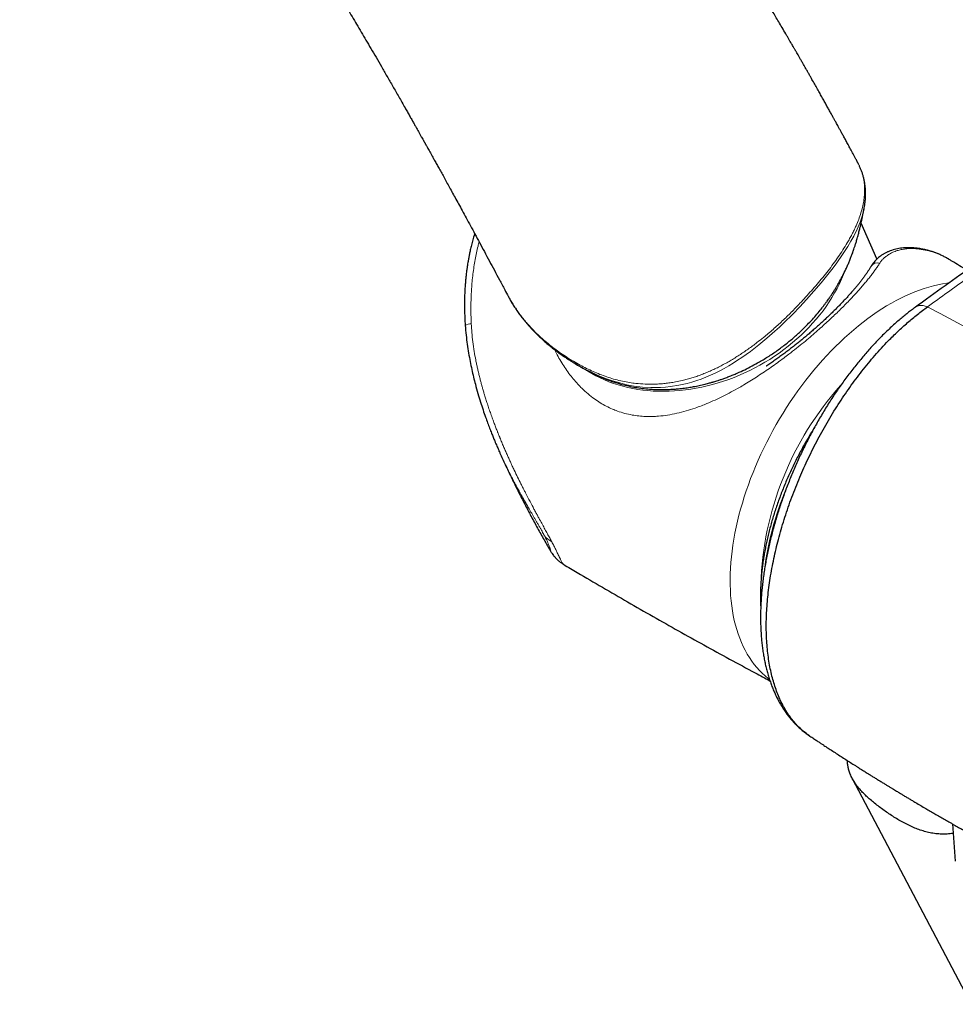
# Model space of a CAD drawing. Header units: millimetres. Extents: x 8 to 1162, y 12 to 2222.
# Tile 20 of 54: x 937 to 1004, y 599 to 669. Entities that reach past the tile are written whole.
import ezdxf

# ---------------------------------------------------------------- set-up
doc = ezdxf.new("R2010")
doc.units = ezdxf.units.MM

msp = doc.modelspace()

# ---------------------------------------------------------------- linework, layer by layer
at = {"color": 7, "linetype": 'Continuous', "lineweight": 30}
for p, q in [((996.608, 658.928), (996.606, 658.932)), ((997.066, 655.633), (997.064, 655.622)), ((997.985, 652.073), (996.857, 654.618)), ((1000.708, 648.648), (1000.712, 648.651)), ((968.767, 647.357), (968.767, 647.358)), ((976.185, 644.887), (976.153, 644.906)), ((976.919, 644.438), (976.932, 644.43)), ((971.185, 638.407), (971.173, 638.436)), ((996.225, 615.217), (1004.667, 599.186)), ((1003.333, 611.989), (1003.543, 609.342))]:
    msp.add_line(p, q, dxfattribs=at)
at = {"color": 8, "linetype": 'Continuous', "lineweight": 0, "flags": 128}
for points in [[(997.064, 655.622), (996.971, 655.235), (996.888, 654.964), (996.791, 654.688), (996.585, 654.196), (996.339, 653.696), (996.139, 653.333), (995.922, 652.966), (995.548, 652.384), (995.138, 651.797), (994.874, 651.443), (994.6, 651.089), (994.315, 650.737), (994.022, 650.385), (993.512, 649.797), (992.985, 649.209), (992.502, 648.686), (992.004, 648.167), (991.383, 647.549), (991.062, 647.245), (990.736, 646.945), (990.173, 646.451), (989.593, 645.972), (989.007, 645.52), (988.403, 645.089), (988.094, 644.882), (987.783, 644.684), (987.467, 644.493), (987.148, 644.311), (986.827, 644.139), (986.505, 643.978), (986.178, 643.826), (985.851, 643.685), (985.52, 643.556), (985.19, 643.439), (984.856, 643.334), (984.522, 643.242), (983.93, 643.109), (983.34, 643.016), (982.984, 642.978), (982.63, 642.954), (982.278, 642.944), (981.927, 642.947), (981.342, 642.982), (980.762, 643.055), (980.241, 643.151), (979.726, 643.275), (979.215, 643.426), (978.711, 643.603), (978.209, 643.806), (977.715, 644.031), (977.227, 644.279), (976.748, 644.545), (976.747, 644.545), (976.747, 644.545)], [(995.668, 651.109), (995.613, 650.97), (995.473, 650.64), (995.32, 650.311), (995.155, 649.985), (994.978, 649.662), (994.789, 649.342), (994.589, 649.026), (994.377, 648.713), (994.154, 648.405), (993.92, 648.101), (993.675, 647.803), (993.42, 647.51), (993.155, 647.222), (992.88, 646.941), (992.596, 646.667), (992.303, 646.399), (992.001, 646.138), (991.691, 645.885), (991.373, 645.639), (991.047, 645.402), (990.715, 645.173), (990.375, 644.952), (990.03, 644.741), (989.678, 644.538), (989.321, 644.345), (988.959, 644.162), (988.593, 643.989), (988.222, 643.825), (987.847, 643.672), (987.47, 643.529), (987.089, 643.397), (986.707, 643.276), (986.322, 643.166), (985.936, 643.066), (985.549, 642.978), (985.162, 642.902), (984.775, 642.836), (984.388, 642.782), (984.002, 642.74), (983.618, 642.709), (983.236, 642.69), (982.856, 642.683), (982.479, 642.687), (982.105, 642.703), (981.735, 642.73), (981.369, 642.769), (981.008, 642.82), (980.652, 642.882), (980.301, 642.956), (979.957, 643.041), (979.619, 643.137), (979.287, 643.244), (978.963, 643.362), (978.647, 643.491), (978.338, 643.631), (978.038, 643.781), (977.747, 643.942), (977.464, 644.113), (977.319, 644.207)], [(990.357, 622.233), (990.255, 622.311), (990.041, 622.487), (989.835, 622.676), (989.637, 622.875), (989.448, 623.087), (989.266, 623.309), (989.093, 623.542), (988.929, 623.786), (988.773, 624.041), (988.627, 624.305), (988.489, 624.58), (988.361, 624.865), (988.242, 625.159), (988.132, 625.463), (988.032, 625.776), (987.941, 626.097), (987.86, 626.427), (987.788, 626.765), (987.727, 627.112), (987.675, 627.465), (987.633, 627.826), (987.601, 628.194), (987.579, 628.569), (987.566, 628.95), (987.564, 629.337), (987.572, 629.73), (987.59, 630.128), (987.617, 630.531), (987.655, 630.938), (987.702, 631.35), (987.76, 631.766), (987.827, 632.185), (987.904, 632.608), (987.99, 633.033), (988.086, 633.46), (988.192, 633.89), (988.307, 634.321), (988.431, 634.754), (988.565, 635.187), (988.707, 635.621), (988.859, 636.056), (989.019, 636.49), (989.188, 636.923), (989.366, 637.355), (989.552, 637.786), (989.746, 638.215), (989.948, 638.642), (990.159, 639.067), (990.376, 639.488), (990.602, 639.906), (990.834, 640.321), (991.074, 640.732), (991.321, 641.138), (991.574, 641.54), (991.834, 641.936), (992.1, 642.328), (992.372, 642.713), (992.649, 643.092), (992.933, 643.465), (993.221, 643.831), (993.514, 644.191), (993.812, 644.542), (994.115, 644.886), (994.422, 645.222), (994.733, 645.55), (995.047, 645.869), (995.365, 646.179), (995.686, 646.481), (996.01, 646.772), (996.336, 647.054), (996.665, 647.327), (996.995, 647.589), (997.328, 647.84), (997.661, 648.081), (997.996, 648.312), (998.332, 648.531), (998.668, 648.739), (999.004, 648.936), (999.34, 649.121), (999.676, 649.294), (1000.011, 649.456), (1000.345, 649.605), (1000.678, 649.743), (1001.009, 649.868), (1001.339, 649.981), (1001.666, 650.081), (1001.991, 650.169), (1002.314, 650.244), (1002.633, 650.306), (1002.949, 650.356), (1003.104, 650.375)]]:
    msp.add_lwpolyline(points, dxfattribs=at)
at = {"color": 8, "linetype": 'Continuous', "lineweight": 0}
for centre, radius, start, end in [((1000.933, 652.418), 0.397, 58.70649, 80.96613), ((998.018, 651.263), 0.536, 72.44948, 146.74612), ((969.203, 646.648), 0.833, 90.69185, 121.55081), ((977.037, 644.98), 0.523, 207.00118, 236.325), ((1012.018, 628.227), 22.298, 138.20465, 178.06817), ((1012.497, 627.036), 22.7, 157.53651, 172.44152), ((975.881, 633.662), 1.929, 218.79284, 239.75871)]:
    msp.add_arc(centre, radius, start, end, dxfattribs=at)
at = {"color": 7, "linetype": 'Continuous', "lineweight": 30}
for points, knots in [([(996.613, 658.931), (996.573, 659.007), (996.466, 659.206), (996.297, 659.522), (996.111, 659.867), (995.939, 660.184), (995.782, 660.475), (995.637, 660.74), (995.507, 660.979), (995.391, 661.192), (995.288, 661.379), (995.199, 661.543), (995.122, 661.683), (995.057, 661.8), (995.003, 661.899), (994.954, 661.988), (994.904, 662.078), (994.829, 662.215), (994.724, 662.405), (994.584, 662.657), (994.436, 662.923), (994.28, 663.204), (994.115, 663.498), (993.941, 663.81), (993.757, 664.136), (993.567, 664.475), (993.399, 664.771), (993.255, 665.024), (993.139, 665.229), (993.02, 665.439), (992.898, 665.651), (992.778, 665.862), (992.657, 666.073), (992.541, 666.274), (992.434, 666.46), (992.343, 666.618), (992.274, 666.738), (992.223, 666.825), (992.188, 666.886), (992.153, 666.947), (992.111, 667.019), (992.057, 667.112), (991.992, 667.225), (991.916, 667.356), (991.829, 667.506), (991.73, 667.674), (991.624, 667.857), (991.464, 668.131), (991.259, 668.48), (991.016, 668.892), (990.789, 669.277), (990.578, 669.632), (990.383, 669.96), (990.206, 670.255), (990.048, 670.519), (989.905, 670.757), (989.771, 670.979), (989.646, 671.188), (989.528, 671.382), (989.419, 671.563), (989.318, 671.729), (989.221, 671.889), (989.121, 672.053), (989.012, 672.232), (988.891, 672.43), (988.759, 672.645), (988.617, 672.877), (988.46, 673.131), (988.289, 673.409), (988.102, 673.71), (987.908, 674.024), (987.707, 674.346), (987.502, 674.674), (987.27, 675.044), (987.01, 675.458), (986.767, 675.842), (986.569, 676.153), (986.425, 676.38), (986.296, 676.583), (986.185, 676.756), (986.091, 676.902), (986.014, 677.023), (985.957, 677.112), (985.915, 677.178), (985.877, 677.236), (985.83, 677.309), (985.771, 677.402), (985.698, 677.515), (985.612, 677.648), (985.513, 677.801), (985.401, 677.973), (985.282, 678.158), (985.122, 678.404), (984.93, 678.698), (984.7, 679.05), (984.474, 679.394), (984.254, 679.728), (984.052, 680.034), (983.868, 680.312), (983.702, 680.561), (983.552, 680.786), (983.414, 680.992), (983.284, 681.186), (983.155, 681.38), (983.026, 681.572), (982.899, 681.76), (982.778, 681.94), (982.653, 682.125), (982.514, 682.329), (982.352, 682.567), (982.167, 682.839), (981.96, 683.142), (981.735, 683.47), (981.495, 683.819), (981.216, 684.223), (980.9, 684.678), (980.548, 685.183), (980.262, 685.589), (980.048, 685.894), (979.91, 686.088), (979.78, 686.273), (979.66, 686.442), (979.554, 686.591), (979.461, 686.722), (979.382, 686.833), (979.317, 686.924), (979.266, 686.996), (979.218, 687.063), (979.16, 687.143), (979.092, 687.239), (979.013, 687.349), (978.927, 687.469), (978.828, 687.607), (978.679, 687.813), (978.487, 688.079), (978.259, 688.394), (978.041, 688.695), (977.832, 688.982), (977.634, 689.253), (977.435, 689.523), (977.238, 689.791), (977.044, 690.054), (976.865, 690.296), (976.699, 690.52), (976.547, 690.724), (976.408, 690.911), (976.282, 691.079), (976.181, 691.214), (976.102, 691.319), (976.043, 691.398), (975.988, 691.471), (975.931, 691.547), (975.863, 691.638), (975.779, 691.75), (975.677, 691.884), (975.564, 692.034), (975.442, 692.195), (975.315, 692.362), (975.184, 692.535), (975.008, 692.766), (974.784, 693.059), (974.511, 693.415), (974.044, 694.021), (973.613, 694.576), (973.22, 695.079), (973.057, 695.286), (972.903, 695.483), (972.773, 695.647), (972.668, 695.78), (972.585, 695.885), (972.511, 695.978), (972.446, 696.061), (972.385, 696.138), (972.322, 696.217), (972.248, 696.31), (972.159, 696.421), (972.056, 696.551), (971.94, 696.696), (971.812, 696.856), (971.512, 697.23), (971.05, 697.803), (970.584, 698.375), (970.285, 698.741), (970.151, 698.904), (970.03, 699.052), (969.922, 699.182), (969.828, 699.297), (969.747, 699.395), (969.668, 699.49), (969.582, 699.594), (969.479, 699.719), (969.358, 699.864), (969.22, 700.03), (969.021, 700.269), (968.766, 700.574), (968.462, 700.935), (968.162, 701.291), (967.864, 701.642), (967.6, 701.952), (967.373, 702.217), (967.188, 702.434), (967.018, 702.631), (966.863, 702.81), (966.717, 702.979), (966.571, 703.149), (966.393, 703.354), (966.181, 703.597), (965.936, 703.878), (965.678, 704.172), (965.414, 704.472), (965.141, 704.781), (964.859, 705.099), (964.626, 705.36), (964.446, 705.561), (964.325, 705.697), (964.208, 705.827), (964.102, 705.946), (964.012, 706.046), (963.94, 706.125), (963.887, 706.185), (963.849, 706.226), (963.819, 706.259), (963.791, 706.291), (963.755, 706.33), (963.709, 706.382), (963.649, 706.448), (963.575, 706.529), (963.487, 706.626), (963.385, 706.738), (963.273, 706.862), (963.044, 707.113), (962.709, 707.479), (962.273, 707.952), (961.943, 708.308), (961.716, 708.551), (961.594, 708.683), (961.485, 708.799), (961.39, 708.901), (961.309, 708.987), (961.241, 709.059), (961.179, 709.126), (961.112, 709.197), (961.033, 709.28), (960.939, 709.38), (960.83, 709.496), (960.706, 709.628), (960.571, 709.77), (960.395, 709.955), (960.188, 710.173), (959.955, 710.417), (959.757, 710.623), (959.594, 710.793), (959.462, 710.929), (959.339, 711.058), (959.223, 711.177), (959.116, 711.288), (959.012, 711.395), (958.905, 711.505), (958.781, 711.632), (958.637, 711.78), (958.474, 711.948), (958.302, 712.123), (958.128, 712.3), (957.957, 712.473), (957.79, 712.643), (957.606, 712.829), (957.409, 713.028), (957.2, 713.237), (957.001, 713.436), (956.787, 713.651), (956.547, 713.889), (956.276, 714.158), (955.993, 714.437), (955.723, 714.702), (955.473, 714.947), (955.249, 715.166), (955.038, 715.371), (954.835, 715.568), (954.631, 715.765), (954.419, 715.969), (954.196, 716.184), (953.963, 716.407), (953.721, 716.637), (953.475, 716.871), (953.243, 717.091), (953.035, 717.287), (952.854, 717.457), (952.677, 717.623), (952.505, 717.784), (952.332, 717.946), (952.166, 718.1), (952.003, 718.252), (951.824, 718.418), (951.624, 718.603), (951.396, 718.812), (951.161, 719.028), (950.927, 719.242), (950.669, 719.478), (950.379, 719.741), (950.05, 720.038), (949.715, 720.339), (949.373, 720.645), (949.02, 720.959), (948.732, 721.214), (948.514, 721.406), (948.372, 721.531), (948.229, 721.657), (948.087, 721.78), (947.961, 721.891), (947.853, 721.985), (947.764, 722.063), (947.682, 722.133), (947.628, 722.181), (947.6, 722.205), (947.596, 722.208)], [0, 0, 0, 0, 0.003067, 0.008141, 0.012867, 0.017169, 0.021134, 0.024763, 0.028055, 0.030937, 0.033499, 0.035742, 0.037666, 0.039271, 0.040542, 0.041735, 0.042964, 0.044228, 0.047382, 0.050803, 0.054622, 0.058373, 0.062445, 0.066782, 0.071294, 0.075979, 0.08084, 0.083637, 0.08649, 0.089397, 0.092359, 0.095367, 0.098195, 0.101172, 0.103765, 0.105972, 0.107795, 0.108797, 0.109627, 0.110356, 0.111346, 0.11265, 0.114267, 0.116079, 0.118169, 0.120537, 0.123178, 0.125864, 0.132063, 0.13787, 0.143285, 0.148308, 0.15294, 0.15718, 0.160818, 0.164166, 0.167318, 0.170276, 0.173038, 0.175606, 0.177979, 0.180159, 0.182425, 0.184998, 0.187824, 0.190909, 0.19422, 0.197757, 0.201831, 0.206169, 0.210714, 0.215351, 0.220074, 0.224885, 0.231368, 0.238003, 0.241539, 0.244909, 0.247888, 0.250364, 0.252484, 0.254246, 0.25565, 0.25635, 0.25712, 0.258184, 0.25954, 0.26119, 0.263132, 0.265368, 0.267897, 0.270688, 0.273465, 0.278693, 0.283619, 0.28894, 0.293856, 0.298366, 0.302471, 0.306171, 0.30942, 0.312453, 0.315328, 0.318043, 0.321069, 0.323869, 0.326444, 0.329074, 0.332122, 0.335583, 0.339736, 0.344269, 0.349181, 0.35447, 0.359978, 0.367381, 0.374997, 0.382829, 0.38582, 0.388838, 0.391679, 0.394235, 0.396508, 0.398495, 0.400199, 0.401617, 0.402631, 0.403492, 0.404686, 0.406306, 0.407877, 0.409712, 0.41181, 0.414172, 0.419183, 0.424029, 0.428653, 0.433054, 0.437232, 0.441187, 0.445563, 0.449629, 0.453386, 0.456839, 0.460014, 0.462913, 0.465535, 0.46788, 0.469212, 0.470436, 0.47155, 0.472659, 0.473983, 0.475791, 0.477896, 0.480289, 0.482821, 0.485442, 0.488152, 0.49095, 0.496309, 0.501966, 0.507746, 0.524975, 0.528339, 0.531697, 0.534877, 0.537718, 0.539571, 0.541244, 0.542738, 0.544052, 0.545194, 0.546419, 0.547853, 0.549673, 0.551747, 0.554074, 0.556655, 0.559472, 0.572091, 0.584356, 0.587251, 0.589912, 0.592307, 0.594436, 0.596297, 0.597892, 0.599253, 0.600945, 0.602978, 0.605351, 0.608065, 0.611119, 0.617103, 0.623048, 0.628915, 0.634704, 0.640413, 0.644312, 0.647902, 0.651185, 0.65416, 0.656851, 0.65963, 0.66263, 0.667105, 0.671829, 0.676753, 0.681877, 0.686981, 0.692345, 0.697967, 0.700247, 0.702567, 0.704867, 0.706885, 0.70859, 0.70998, 0.710923, 0.711635, 0.712116, 0.712586, 0.713257, 0.714132, 0.715208, 0.716626, 0.71829, 0.720198, 0.722351, 0.724629, 0.733061, 0.741182, 0.74899, 0.751514, 0.753797, 0.755817, 0.757574, 0.759067, 0.760298, 0.761346, 0.762526, 0.763984, 0.765719, 0.767732, 0.770023, 0.772582, 0.775172, 0.779714, 0.78399, 0.788001, 0.790538, 0.792949, 0.795209, 0.797316, 0.799271, 0.801077, 0.802975, 0.805099, 0.807805, 0.810807, 0.813999, 0.817139, 0.820218, 0.823236, 0.826193, 0.830137, 0.833885, 0.837432, 0.840842, 0.845406, 0.85027, 0.855328, 0.860506, 0.86465, 0.868638, 0.872368, 0.875842, 0.879383, 0.883117, 0.887044, 0.891129, 0.895352, 0.899711, 0.904031, 0.907486, 0.910563, 0.913453, 0.916694, 0.919508, 0.922441, 0.925264, 0.927971, 0.931691, 0.935578, 0.939701, 0.943808, 0.947603, 0.952964, 0.958644, 0.964366, 0.970064, 0.976023, 0.982243, 0.984616, 0.987003, 0.989405, 0.99182, 0.994114, 0.995752, 0.997247, 0.998599, 0.999828, 1, 1, 1, 1]), ([(937.15, 702.62), (937.156, 702.613), (937.209, 702.552), (937.303, 702.446), (937.424, 702.307), (937.527, 702.188), (937.609, 702.094), (937.671, 702.022), (937.725, 701.96), (937.784, 701.892), (937.856, 701.808), (937.939, 701.713), (938.031, 701.606), (938.131, 701.489), (938.238, 701.365), (938.348, 701.237), (938.457, 701.11), (938.563, 700.985), (938.728, 700.792), (938.945, 700.535), (939.189, 700.246), (939.399, 699.997), (939.576, 699.785), (939.748, 699.579), (939.913, 699.381), (940.063, 699.199), (940.199, 699.035), (940.323, 698.885), (940.444, 698.738), (940.569, 698.586), (940.698, 698.429), (940.831, 698.266), (940.971, 698.094), (941.122, 697.907), (941.276, 697.718), (941.431, 697.526), (941.586, 697.334), (941.75, 697.13), (941.924, 696.913), (942.088, 696.707), (942.234, 696.524), (942.351, 696.377), (942.45, 696.252), (942.53, 696.15), (942.591, 696.073), (942.638, 696.014), (942.68, 695.961), (942.726, 695.902), (942.781, 695.832), (942.846, 695.75), (942.919, 695.657), (943.004, 695.548), (943.102, 695.423), (943.213, 695.282), (943.33, 695.131), (943.45, 694.977), (943.704, 694.65), (944.085, 694.157), (944.494, 693.623), (944.794, 693.228), (944.989, 692.971), (945.172, 692.729), (945.342, 692.502), (945.5, 692.293), (945.637, 692.109), (945.758, 691.947), (945.865, 691.804), (945.972, 691.66), (946.085, 691.508), (946.211, 691.338), (946.346, 691.156), (946.487, 690.965), (946.633, 690.766), (946.786, 690.557), (946.94, 690.347), (947.089, 690.143), (947.233, 689.946), (947.386, 689.735), (947.549, 689.51), (947.719, 689.275), (947.879, 689.054), (948.084, 688.768), (948.342, 688.407), (948.585, 688.066), (948.761, 687.818), (948.866, 687.669), (948.969, 687.525), (949.062, 687.393), (949.141, 687.281), (949.204, 687.192), (949.251, 687.125), (949.284, 687.077), (949.312, 687.038), (949.352, 686.98), (949.414, 686.892), (949.499, 686.771), (949.598, 686.629), (949.711, 686.469), (949.838, 686.285), (949.982, 686.079), (950.139, 685.852), (950.311, 685.605), (950.493, 685.341), (950.685, 685.062), (950.919, 684.72), (951.199, 684.311), (951.527, 683.829), (951.869, 683.323), (952.225, 682.793), (952.596, 682.238), (952.891, 681.794), (953.103, 681.474), (953.224, 681.291), (953.335, 681.123), (953.434, 680.973), (953.521, 680.841), (953.596, 680.726), (953.66, 680.628), (953.723, 680.533), (953.79, 680.43), (953.87, 680.308), (953.959, 680.173), (954.074, 679.996), (954.216, 679.778), (954.383, 679.52), (954.558, 679.25), (954.739, 678.97), (954.927, 678.679), (955.12, 678.378), (955.32, 678.067), (955.566, 677.681), (955.861, 677.218), (956.203, 676.678), (956.552, 676.125), (956.945, 675.497), (957.386, 674.79), (957.874, 674.002), (958.251, 673.389), (958.514, 672.959), (958.656, 672.726), (958.79, 672.507), (958.913, 672.305), (959.025, 672.122), (959.125, 671.957), (959.214, 671.81), (959.29, 671.683), (959.355, 671.577), (959.407, 671.49), (959.451, 671.419), (959.485, 671.361), (959.518, 671.307), (959.555, 671.246), (959.602, 671.168), (959.661, 671.07), (959.732, 670.952), (959.815, 670.814), (959.909, 670.658), (960.008, 670.493), (960.11, 670.323), (960.212, 670.153), (960.314, 669.982), (960.489, 669.688), (960.738, 669.269), (961.062, 668.724), (961.389, 668.171), (961.724, 667.6), (962.074, 667.003), (962.44, 666.375), (962.822, 665.717), (963.219, 665.03), (963.631, 664.314), (964.058, 663.568), (964.402, 662.963), (964.658, 662.513), (964.815, 662.235), (964.963, 661.974), (965.1, 661.731), (965.227, 661.506), (965.349, 661.289), (965.465, 661.082), (965.574, 660.888), (965.669, 660.719), (965.742, 660.589), (965.796, 660.492), (965.834, 660.424), (965.867, 660.367), (965.893, 660.32), (965.914, 660.282), (965.936, 660.243), (965.965, 660.191), (966.006, 660.117), (966.061, 660.019), (966.127, 659.9), (966.206, 659.759), (966.296, 659.597), (966.404, 659.404), (966.529, 659.179), (966.673, 658.92), (966.832, 658.633), (967.006, 658.32), (967.194, 657.978), (967.393, 657.617), (967.602, 657.238), (967.82, 656.84), (968.052, 656.418), (968.296, 655.972), (968.559, 655.49), (968.84, 654.973), (969.141, 654.418), (969.457, 653.835), (969.786, 653.224), (970.13, 652.586), (970.481, 651.932), (970.837, 651.265), (971.2, 650.585), (971.528, 649.969), (971.734, 649.579), (971.816, 649.424)], [0, 0, 0, 0, 0.000518, 0.004027, 0.007116, 0.009755, 0.011944, 0.013348, 0.01456, 0.016047, 0.017884, 0.020068, 0.022356, 0.024932, 0.027754, 0.030574, 0.033352, 0.03609, 0.038786, 0.045989, 0.05288, 0.057619, 0.06221, 0.066652, 0.070941, 0.074966, 0.078348, 0.081479, 0.08459, 0.087831, 0.091201, 0.094636, 0.098217, 0.102155, 0.106504, 0.110281, 0.114321, 0.118625, 0.123193, 0.128018, 0.131588, 0.134677, 0.137285, 0.139412, 0.141057, 0.142135, 0.143124, 0.144349, 0.14581, 0.147508, 0.149442, 0.151613, 0.154274, 0.157221, 0.16041, 0.163608, 0.166781, 0.180654, 0.194044, 0.199572, 0.204836, 0.209761, 0.214347, 0.218594, 0.222516, 0.225481, 0.228377, 0.231202, 0.23417, 0.237582, 0.241441, 0.245104, 0.249095, 0.253377, 0.257598, 0.261669, 0.26559, 0.269359, 0.274297, 0.278951, 0.28332, 0.287469, 0.295863, 0.304703, 0.307574, 0.310489, 0.31343, 0.316059, 0.318247, 0.319993, 0.321296, 0.322157, 0.322805, 0.323586, 0.325517, 0.327974, 0.330664, 0.33379, 0.33735, 0.341345, 0.345775, 0.35055, 0.355714, 0.361097, 0.366669, 0.375475, 0.384718, 0.394397, 0.404513, 0.415066, 0.426056, 0.429769, 0.433269, 0.436436, 0.43927, 0.441771, 0.443938, 0.445773, 0.447275, 0.449308, 0.451589, 0.454143, 0.456969, 0.46153, 0.466403, 0.471459, 0.476699, 0.482123, 0.48773, 0.493521, 0.499496, 0.509251, 0.519275, 0.529476, 0.539855, 0.553968, 0.568396, 0.583138, 0.587541, 0.591858, 0.595849, 0.599509, 0.602838, 0.605834, 0.608499, 0.610833, 0.612693, 0.61427, 0.615565, 0.616576, 0.617393, 0.61847, 0.619891, 0.621656, 0.623765, 0.626271, 0.629135, 0.632182, 0.635237, 0.638302, 0.641376, 0.644459, 0.65415, 0.66393, 0.673798, 0.68382, 0.694503, 0.70568, 0.71735, 0.729514, 0.74217, 0.75532, 0.768961, 0.774119, 0.779024, 0.783606, 0.787864, 0.7918, 0.795412, 0.799255, 0.802649, 0.805594, 0.808091, 0.809472, 0.810664, 0.811667, 0.812481, 0.813106, 0.813678, 0.814513, 0.815837, 0.817537, 0.819613, 0.822065, 0.824894, 0.828099, 0.832134, 0.836641, 0.84162, 0.847069, 0.85299, 0.859381, 0.865838, 0.872713, 0.880006, 0.887716, 0.895843, 0.904919, 0.914463, 0.924475, 0.934954, 0.945901, 0.957313, 0.968501, 0.980101, 0.992115, 1, 1, 1, 1]), ([(1023.93, 664.583), (1023.571, 664.35), (1022.482, 663.642), (1020.674, 662.451), (1018.505, 661.012), (1016.346, 659.564), (1014.196, 658.11), (1012.056, 656.648), (1009.926, 655.179), (1007.806, 653.702), (1005.697, 652.219), (1003.596, 650.728), (1001.935, 649.539), (1000.976, 648.845), (1000.711, 648.653)], [0, 0, 0, 0, 0.04527, 0.137358, 0.229421, 0.321458, 0.413467, 0.505446, 0.597393, 0.689307, 0.781184, 0.872994, 0.964945, 1, 1, 1, 1]), ([(996.707, 658.744), (996.688, 658.785), (996.657, 658.85), (996.623, 658.912), (996.61, 658.935)], [0, 0, 0, 0, 0.630989, 1, 1, 1, 1]), ([(997.065, 655.633), (997.076, 655.686), (997.103, 655.819), (997.135, 656.037), (997.161, 656.285), (997.175, 656.537), (997.177, 656.786), (997.166, 657.034), (997.143, 657.279), (997.107, 657.52), (997.059, 657.757), (997, 657.989), (996.929, 658.214), (996.847, 658.432), (996.78, 658.595), (996.735, 658.686), (996.726, 658.706)], [0, 0, 0, 0, 0.04937, 0.123542, 0.202108, 0.280807, 0.359512, 0.438093, 0.516462, 0.594549, 0.672302, 0.749684, 0.826454, 0.899674, 0.978625, 1, 1, 1, 1]), ([(976.931, 644.431), (977.008, 644.387), (977.149, 644.306), (977.344, 644.2), (977.511, 644.111), (977.664, 644.033), (977.812, 643.959), (977.985, 643.875), (978.177, 643.786), (978.383, 643.696), (978.608, 643.601), (978.871, 643.499), (979.185, 643.386), (979.524, 643.277), (979.915, 643.165), (980.354, 643.058), (980.842, 642.962), (981.339, 642.889), (981.74, 642.848), (982.039, 642.828), (982.234, 642.818), (982.424, 642.811), (982.598, 642.808), (982.745, 642.808), (982.86, 642.808), (982.949, 642.81), (983.048, 642.812), (983.184, 642.816), (983.38, 642.825), (983.623, 642.841), (983.913, 642.866), (984.248, 642.903), (984.606, 642.953), (984.983, 643.017), (985.377, 643.096), (985.705, 643.173), (985.95, 643.235), (986.093, 643.274), (986.208, 643.306), (986.295, 643.331), (986.358, 643.35), (986.438, 643.373), (986.556, 643.409), (986.731, 643.465), (986.946, 643.536), (987.199, 643.625), (987.479, 643.73), (987.773, 643.847), (988.15, 644.006), (988.604, 644.214), (989.129, 644.48), (989.707, 644.799), (990.328, 645.18), (990.984, 645.628), (991.611, 646.104), (992.205, 646.604), (992.711, 647.074), (993.135, 647.503), (993.481, 647.877), (993.8, 648.247), (994.041, 648.544), (994.216, 648.771), (994.333, 648.926), (994.442, 649.074), (994.537, 649.209), (994.618, 649.324), (994.686, 649.423), (994.753, 649.524), (994.831, 649.642), (994.928, 649.793), (995.039, 649.972), (995.158, 650.169), (995.318, 650.447), (995.506, 650.793), (995.692, 651.166), (995.839, 651.481), (995.952, 651.738), (996.043, 651.955), (996.112, 652.128), (996.162, 652.255), (996.21, 652.382), (996.271, 652.549), (996.338, 652.741), (996.413, 652.965), (996.486, 653.195), (996.552, 653.417), (996.615, 653.636), (996.676, 653.865), (996.732, 654.084), (996.776, 654.265), (996.805, 654.388), (996.832, 654.504), (996.858, 654.624), (996.886, 654.751), (996.913, 654.879), (996.94, 655.006), (996.965, 655.126), (996.988, 655.241), (997.011, 655.354), (997.035, 655.474), (997.053, 655.565), (997.064, 655.617), (997.065, 655.622)], [0, 0, 0, 0, 0.0099697, 0.0184256, 0.0254489, 0.0320249, 0.0385484, 0.0450215, 0.0547568, 0.0636701, 0.0720833, 0.084421, 0.0981588, 0.1130437, 0.1282273, 0.1478693, 0.1678592, 0.1878251, 0.2073603, 0.2149192, 0.2224136, 0.229843, 0.2365902, 0.2421344, 0.2464803, 0.2496313, 0.2521079, 0.2576276, 0.264914, 0.273961, 0.2847607, 0.2971268, 0.3109076, 0.3242006, 0.3385818, 0.35405, 0.3602654, 0.3655758, 0.3698368, 0.3730496, 0.3752157, 0.3768389, 0.3818928, 0.3884441, 0.396491, 0.4060308, 0.4169962, 0.4283342, 0.4396741, 0.460469, 0.4812742, 0.5020897, 0.5304868, 0.5588137, 0.5869402, 0.6148723, 0.6426221, 0.6619424, 0.680715, 0.6986356, 0.715709, 0.7231008, 0.7303235, 0.7372948, 0.7434394, 0.7486461, 0.7529145, 0.7568153, 0.7619884, 0.7685492, 0.7764999, 0.7851599, 0.7940061, 0.8118956, 0.8291976, 0.839899, 0.8499031, 0.8598297, 0.8654306, 0.8701759, 0.8745415, 0.8800821, 0.8893058, 0.8964087, 0.9052816, 0.914877, 0.9210702, 0.9294148, 0.9400874, 0.945255, 0.9494352, 0.9537147, 0.9582087, 0.9630496, 0.9682737, 0.9731108, 0.9781621, 0.9829712, 0.9875146, 0.9926824, 0.9992776, 1, 1, 1, 1]), ([(969.436, 653.874), (969.42, 653.825), (969.363, 653.645), (969.28, 653.343), (969.187, 652.98), (969.111, 652.651), (969.049, 652.357), (968.998, 652.089), (968.956, 651.85), (968.928, 651.675), (968.911, 651.558), (968.898, 651.472), (968.882, 651.361), (968.862, 651.216), (968.839, 651.028), (968.813, 650.793), (968.785, 650.51), (968.759, 650.184), (968.736, 649.814), (968.719, 649.403), (968.711, 648.951), (968.715, 648.459), (968.731, 647.923), (968.755, 647.551), (968.767, 647.358)], [0, 0, 0, 0, 0.023402, 0.08721, 0.144273, 0.195789, 0.241699, 0.281948, 0.320785, 0.35228, 0.362827, 0.374837, 0.391961, 0.414218, 0.4416, 0.47835, 0.521525, 0.571137, 0.627209, 0.68978, 0.757617, 0.831856, 0.912605, 1, 1, 1, 1]), ([(1000.995, 652.81), (1000.988, 652.811), (1000.895, 652.828), (1000.719, 652.848), (1000.47, 652.868), (1000.226, 652.874), (999.989, 652.867), (999.76, 652.848), (999.539, 652.816), (999.327, 652.772), (999.123, 652.717), (998.928, 652.651), (998.741, 652.575), (998.563, 652.488), (998.396, 652.392), (998.239, 652.286), (998.092, 652.173), (997.958, 652.051), (997.834, 651.922), (997.723, 651.787), (997.635, 651.665), (997.588, 651.585), (997.571, 651.556)], [0, 0, 0, 0, 0.0057011, 0.0690096, 0.1313036, 0.1924408, 0.2523119, 0.3108382, 0.3680592, 0.4234749, 0.4780771, 0.5319973, 0.5850827, 0.6372096, 0.6882893, 0.7382716, 0.7871459, 0.8349394, 0.8817168, 0.9275745, 0.9731882, 1, 1, 1, 1]), ([(1003.099, 652.048), (1003.083, 652.058), (1002.993, 652.115), (1002.822, 652.208), (1002.586, 652.327), (1002.342, 652.435), (1002.093, 652.531), (1001.838, 652.617), (1001.577, 652.691), (1001.31, 652.753), (1001.116, 652.792), (1001.009, 652.807), (1000.995, 652.809)], [0, 0, 0, 0, 0.025475, 0.143583, 0.262315, 0.381321, 0.500628, 0.620258, 0.740228, 0.860545, 0.98121, 1, 1, 1, 1]), ([(1004.366, 651.272), (1004.013, 651.49), (1003.593, 651.75), (1003.17, 652.005), (1003.103, 652.046)], [0, 0, 0, 0, 0.839735, 1, 1, 1, 1]), ([(997.569, 651.557), (997.565, 651.551), (997.531, 651.491), (997.457, 651.373), (997.347, 651.204), (997.227, 651.03), (997.1, 650.851), (996.965, 650.669), (996.823, 650.484), (996.673, 650.295), (996.515, 650.103), (996.351, 649.908), (996.178, 649.709), (995.999, 649.506), (995.812, 649.302), (995.62, 649.096), (995.422, 648.888), (995.219, 648.68), (995.012, 648.471), (994.799, 648.262), (994.581, 648.052), (994.357, 647.84), (994.127, 647.626), (993.891, 647.411), (993.651, 647.197), (993.408, 646.984), (993.161, 646.771), (992.909, 646.559), (992.653, 646.346), (992.392, 646.135), (992.127, 645.923), (991.857, 645.713), (991.583, 645.504), (991.305, 645.296), (991.023, 645.09), (990.736, 644.885), (990.447, 644.683), (990.24, 644.541), (990.128, 644.467), (990.114, 644.458)], [0, 0, 0, 0, 0.0040421, 0.0360391, 0.067792, 0.0992493, 0.1303683, 0.1611148, 0.1914695, 0.2215231, 0.2511618, 0.2807373, 0.3101809, 0.3394335, 0.3684443, 0.3971708, 0.4255784, 0.4536403, 0.4813376, 0.5086697, 0.5358848, 0.563175, 0.5904668, 0.617665, 0.6447016, 0.6715074, 0.6980924, 0.7248184, 0.7515327, 0.7782819, 0.8051106, 0.8320729, 0.8590296, 0.8860838, 0.9134307, 0.9409553, 0.9685353, 0.9960418, 1, 1, 1, 1]), ([(971.818, 649.422), (971.823, 649.411), (971.865, 649.329), (971.911, 649.249), (971.951, 649.18)], [0, 0, 0, 0, 0.129958, 1, 1, 1, 1]), ([(971.967, 649.151), (971.978, 649.131), (972.045, 649.01), (972.179, 648.793), (972.37, 648.499), (972.574, 648.208), (972.791, 647.919), (973.02, 647.634), (973.262, 647.351), (973.516, 647.073), (973.781, 646.8), (974.058, 646.531), (974.344, 646.268), (974.64, 646.013), (974.945, 645.764), (975.257, 645.523), (975.575, 645.292), (975.874, 645.086), (976.069, 644.961), (976.153, 644.906)], [0, 0, 0, 0, 0.011005, 0.066772, 0.123455, 0.181107, 0.239772, 0.299481, 0.360252, 0.422085, 0.484956, 0.548814, 0.613578, 0.67913, 0.745375, 0.812632, 0.879402, 0.947535, 1, 1, 1, 1]), ([(1000.708, 648.648), (1000.64, 648.598), (1000.481, 648.483), (1000.236, 648.296), (999.967, 648.084), (999.688, 647.854), (999.392, 647.6), (999.083, 647.323), (998.771, 647.033), (998.462, 646.734), (998.155, 646.426), (997.852, 646.11), (997.553, 645.788), (997.259, 645.459), (996.969, 645.124), (996.684, 644.781), (996.401, 644.431), (996.121, 644.073), (995.846, 643.708), (995.574, 643.337), (995.307, 642.959), (995.043, 642.574), (994.784, 642.182), (994.528, 641.785), (994.279, 641.383), (994.035, 640.977), (993.798, 640.569), (993.566, 640.157), (993.34, 639.742), (993.12, 639.322), (992.905, 638.898), (992.696, 638.47), (992.492, 638.038), (992.294, 637.603), (992.103, 637.166), (991.919, 636.727), (991.74, 636.286), (991.569, 635.842), (991.404, 635.398), (991.246, 634.954), (991.096, 634.51), (990.954, 634.067), (990.82, 633.626), (990.693, 633.186), (990.573, 632.745), (990.46, 632.303), (990.355, 631.861), (990.257, 631.419), (990.167, 630.978), (990.084, 630.539), (990.01, 630.103), (989.945, 629.672), (989.888, 629.244), (989.839, 628.819), (989.798, 628.397), (989.766, 627.979), (989.742, 627.564), (989.727, 627.153), (989.72, 626.747), (989.722, 626.344), (989.733, 625.947), (989.753, 625.553), (989.781, 625.165), (989.819, 624.781), (989.865, 624.405), (989.921, 624.036), (989.985, 623.674), (990.059, 623.32), (990.142, 622.973), (990.234, 622.633), (990.335, 622.302), (990.444, 621.979), (990.563, 621.665), (990.691, 621.358), (990.828, 621.06), (990.974, 620.771), (991.128, 620.492), (991.291, 620.223), (991.461, 619.966), (991.639, 619.719), (991.824, 619.485), (992.015, 619.264), (992.213, 619.053), (992.418, 618.853), (992.631, 618.663), (992.85, 618.485), (993.036, 618.344), (993.152, 618.268), (993.189, 618.243)], [0, 0, 0, 0, 0.007793, 0.018059, 0.027832, 0.038229, 0.049816, 0.061885, 0.073986, 0.086099, 0.098195, 0.110254, 0.122253, 0.134175, 0.145995, 0.15781, 0.169698, 0.181568, 0.193428, 0.20529, 0.21716, 0.229048, 0.240964, 0.252919, 0.264845, 0.276665, 0.288454, 0.300221, 0.31198, 0.323743, 0.335517, 0.347315, 0.359148, 0.371039, 0.382846, 0.394673, 0.406529, 0.418398, 0.430266, 0.442115, 0.453931, 0.465703, 0.477427, 0.489127, 0.500887, 0.512713, 0.52459, 0.536503, 0.548436, 0.560372, 0.572291, 0.584173, 0.595975, 0.607877, 0.619778, 0.631684, 0.643598, 0.655529, 0.66748, 0.67946, 0.691467, 0.703431, 0.715558, 0.727636, 0.739675, 0.751683, 0.763667, 0.775634, 0.78759, 0.799544, 0.811523, 0.823341, 0.835193, 0.84706, 0.858912, 0.870726, 0.882479, 0.894145, 0.905704, 0.917147, 0.928418, 0.939525, 0.950631, 0.961719, 0.972776, 0.983791, 0.994753, 1, 1, 1, 1]), ([(993.219, 618.221), (993.112, 618.295), (992.898, 618.445), (992.594, 618.704), (992.304, 618.989), (992.029, 619.302), (991.77, 619.644), (991.526, 620.015), (991.298, 620.416), (991.09, 620.843), (990.902, 621.289), (990.737, 621.752), (990.592, 622.231), (990.466, 622.731), (990.359, 623.257), (990.272, 623.806), (990.204, 624.379), (990.157, 624.972), (990.132, 625.575), (990.127, 626.185), (990.142, 626.803), (990.178, 627.437), (990.233, 628.087), (990.31, 628.75), (990.407, 629.427), (990.525, 630.115), (990.663, 630.806), (990.818, 631.494), (990.99, 632.182), (991.182, 632.876), (991.394, 633.577), (991.624, 634.281), (991.874, 634.989), (992.143, 635.699), (992.427, 636.402), (992.725, 637.093), (993.036, 637.774), (993.363, 638.452), (993.707, 639.127), (994.066, 639.795), (994.441, 640.457), (994.832, 641.111), (995.233, 641.748), (995.641, 642.367), (996.056, 642.965), (996.482, 643.551), (996.922, 644.125), (997.373, 644.685), (997.837, 645.231), (998.309, 645.759), (998.74, 646.215), (999.126, 646.604), (999.467, 646.934), (999.81, 647.253), (1000.156, 647.561), (1000.505, 647.858), (1000.857, 648.144), (1001.21, 648.418), (1001.447, 648.59), (1001.565, 648.675)], [0, 0, 0, 0, 0.0178872, 0.0359316, 0.0540072, 0.0721785, 0.0903824, 0.108954, 0.1275597, 0.1462684, 0.1650116, 0.1829583, 0.2009357, 0.2190074, 0.2371111, 0.2555792, 0.274081, 0.2926852, 0.3113236, 0.3292022, 0.3471112, 0.3652603, 0.3834093, 0.4016894, 0.4199695, 0.4384991, 0.4570626, 0.4749223, 0.4928123, 0.5109404, 0.5290685, 0.5473266, 0.5655847, 0.5840912, 0.6026314, 0.6205241, 0.6384469, 0.6566064, 0.674766, 0.6930544, 0.7113429, 0.7298791, 0.7484492, 0.7664331, 0.7844474, 0.8025543, 0.8206924, 0.8391893, 0.8577199, 0.8763528, 0.8950197, 0.9080241, 0.9210285, 0.9340788, 0.9471291, 0.9603224, 0.9735156, 0.9867578, 1, 1, 1, 1]), ([(968.767, 647.358), (968.786, 647.13), (968.823, 646.682), (968.906, 646.027), (969.002, 645.401), (969.11, 644.805), (969.227, 644.238), (969.352, 643.7), (969.495, 643.131), (969.658, 642.54), (969.841, 641.935), (970.021, 641.379), (970.191, 640.886), (970.349, 640.451), (970.492, 640.072), (970.626, 639.732), (970.747, 639.431), (970.851, 639.18), (970.938, 638.974), (971.008, 638.811), (971.068, 638.674), (971.116, 638.562), (971.155, 638.476), (971.176, 638.428), (971.185, 638.408)], [0, 0, 0, 0, 0.073816, 0.144543, 0.212238, 0.276957, 0.338787, 0.397789, 0.454005, 0.526806, 0.594459, 0.656995, 0.714437, 0.762247, 0.805825, 0.845146, 0.88019, 0.910942, 0.933253, 0.952554, 0.96886, 0.982188, 0.992558, 1, 1, 1, 1]), ([(976.184, 644.886), (976.201, 644.876), (976.261, 644.837), (976.392, 644.755), (976.614, 644.617), (976.796, 644.51), (976.911, 644.443)], [0, 0, 0, 0, 0.068223, 0.249544, 0.527614, 1, 1, 1, 1]), ([(993.535, 640.097), (993.463, 639.982), (993.312, 639.74), (993.089, 639.366), (992.864, 638.976), (992.646, 638.583), (992.434, 638.186), (992.23, 637.786), (992.032, 637.384), (991.842, 636.979), (991.659, 636.573), (991.483, 636.164), (991.315, 635.755), (991.155, 635.344), (991.003, 634.933), (990.858, 634.521), (990.722, 634.109), (990.594, 633.698), (990.474, 633.287), (990.363, 632.876), (990.26, 632.468), (990.166, 632.06), (990.08, 631.654), (990.004, 631.251), (989.936, 630.85), (989.877, 630.451), (989.827, 630.056), (989.786, 629.664), (989.754, 629.276), (989.731, 628.891), (989.718, 628.511), (989.713, 628.136), (989.719, 627.766), (989.726, 627.508), (989.735, 627.376), (989.736, 627.364)], [0, 0, 0, 0, 0.028175, 0.059366, 0.090558, 0.121749, 0.152941, 0.184133, 0.215328, 0.246524, 0.277722, 0.308923, 0.340128, 0.371336, 0.402548, 0.433765, 0.464987, 0.496215, 0.527448, 0.558687, 0.589934, 0.621187, 0.652447, 0.683715, 0.71499, 0.746273, 0.777564, 0.808862, 0.840169, 0.871482, 0.902802, 0.934127, 0.965458, 0.996792, 1, 1, 1, 1]), ([(971.186, 638.407), (971.309, 638.134), (971.564, 637.569), (971.965, 636.718), (972.385, 635.854), (972.817, 634.996), (973.26, 634.143), (973.715, 633.296), (974.181, 632.456), (974.551, 631.803), (974.77, 631.432), (974.826, 631.337)], [0, 0, 0, 0, 0.113147, 0.233904, 0.354674, 0.475445, 0.596208, 0.716951, 0.837663, 0.958331, 1, 1, 1, 1]), ([(974.825, 631.336), (974.861, 631.278), (974.925, 631.174), (975.017, 631.049), (975.087, 630.963), (975.135, 630.908), (975.193, 630.845), (975.273, 630.763), (975.392, 630.654), (975.55, 630.528), (975.675, 630.449), (975.742, 630.406)], [0, 0, 0, 0, 0.1728753, 0.3107312, 0.3824241, 0.4377722, 0.4821493, 0.568808, 0.684173, 0.8281621, 1, 1, 1, 1]), ([(975.743, 630.407), (976.067, 630.213), (976.983, 629.665), (978.5, 628.774), (980.291, 627.734), (982.09, 626.705), (983.894, 625.687), (985.704, 624.68), (987.52, 623.685), (989.082, 622.839), (990.041, 622.33), (990.39, 622.144)], [0, 0, 0, 0, 0.067305, 0.190485, 0.313662, 0.436834, 0.559998, 0.683151, 0.806292, 0.929418, 1, 1, 1, 1]), ([(993.215, 618.223), (993.262, 618.192), (993.396, 618.103), (993.607, 617.963), (993.839, 617.81), (994.04, 617.677), (994.21, 617.566), (994.416, 617.431), (994.68, 617.259), (995.01, 617.045), (995.351, 616.825), (995.689, 616.607), (996.027, 616.391), (996.311, 616.21), (996.541, 616.065), (996.714, 615.956), (996.873, 615.856), (997.017, 615.765), (997.156, 615.678), (997.299, 615.589), (997.464, 615.486), (997.654, 615.367), (997.865, 615.236), (998.083, 615.101), (998.3, 614.967), (998.51, 614.839), (998.709, 614.717), (998.894, 614.604), (999.065, 614.5), (999.22, 614.405), (999.363, 614.319), (999.505, 614.233), (999.664, 614.137), (999.85, 614.025), (1000.059, 613.9), (1000.278, 613.769), (1000.498, 613.638), (1000.767, 613.478), (1001.081, 613.293), (1001.432, 613.087), (1001.765, 612.892), (1002.094, 612.701), (1002.422, 612.511), (1002.757, 612.318), (1003.093, 612.125), (1003.434, 611.931), (1003.767, 611.743), (1004.079, 611.567), (1004.373, 611.402), (1004.661, 611.241), (1004.959, 611.075), (1005.276, 610.9), (1005.619, 610.711), (1005.983, 610.512), (1006.35, 610.313), (1006.702, 610.122), (1007.031, 609.945), (1007.347, 609.776), (1007.799, 609.535), (1008.392, 609.222), (1009.138, 608.832), (1009.707, 608.538), (1010.103, 608.336), (1010.311, 608.229), (1010.52, 608.123), (1010.732, 608.015), (1010.96, 607.9), (1011.217, 607.771), (1011.514, 607.622), (1011.796, 607.482), (1011.978, 607.391), (1012.048, 607.357)], [0, 0, 0, 0, 0.007756, 0.022344, 0.035202, 0.046328, 0.055721, 0.063383, 0.080461, 0.099377, 0.117818, 0.136686, 0.155159, 0.173238, 0.18335, 0.192811, 0.20148, 0.209359, 0.216486, 0.224073, 0.232685, 0.243342, 0.255114, 0.266992, 0.278759, 0.290414, 0.300914, 0.31106, 0.320315, 0.328664, 0.336105, 0.34335, 0.35158, 0.361793, 0.37322, 0.385234, 0.396999, 0.408511, 0.428437, 0.447282, 0.464759, 0.481627, 0.499702, 0.517089, 0.534933, 0.553186, 0.571077, 0.587532, 0.60246, 0.617516, 0.632988, 0.649362, 0.66739, 0.686753, 0.706412, 0.724761, 0.741781, 0.757882, 0.774167, 0.812244, 0.850013, 0.889722, 0.900463, 0.911192, 0.921909, 0.932614, 0.9438, 0.956834, 0.972024, 0.989372, 1, 1, 1, 1]), ([(1003.387, 611.309), (1003.246, 611.292), (1002.974, 611.261), (1002.563, 611.259), (1002.158, 611.288), (1001.751, 611.355), (1001.352, 611.453), (1000.962, 611.58), (1000.577, 611.731), (1000.193, 611.907), (999.816, 612.102), (999.452, 612.309), (999.096, 612.529), (998.744, 612.763), (998.396, 613.009), (998.057, 613.262), (997.734, 613.517), (997.432, 613.773), (997.153, 614.03), (996.898, 614.289), (996.66, 614.56), (996.447, 614.842), (996.262, 615.137), (996.114, 615.435), (996.009, 615.719), (995.939, 615.989), (995.896, 616.238), (995.888, 616.404), (995.884, 616.483)], [0, 0, 0, 0, 0.0382853, 0.074212, 0.11047, 0.1470274, 0.183949, 0.2196493, 0.2555042, 0.2933426, 0.3312747, 0.3676953, 0.4041804, 0.4420433, 0.48009, 0.5183571, 0.5570025, 0.5950079, 0.6334535, 0.6722437, 0.7114424, 0.7555858, 0.8001584, 0.8450344, 0.8902535, 0.9279038, 0.9656767, 1, 1, 1, 1])]:
    msp.add_open_spline(points, degree=3, knots=knots, dxfattribs=at)
at = {"color": 8, "linetype": 'Continuous', "lineweight": 0}
for points, knots in [([(1001.565, 648.675), (1002.509, 649.355), (1004.396, 650.716), (1007.25, 652.738), (1010.119, 654.747), (1013.006, 656.742), (1015.91, 658.723), (1018.832, 660.69), (1021.77, 662.644), (1023.742, 663.934), (1024.729, 664.579)], [0, 0, 0, 0, 0.124965, 0.24993, 0.374909, 0.499888, 0.624909, 0.74993, 0.874965, 1, 1, 1, 1]), ([(976.572, 644.742), (976.724, 644.656), (977.029, 644.484), (977.494, 644.249), (977.965, 644.032), (978.442, 643.837), (978.928, 643.666), (979.422, 643.518), (979.925, 643.395), (980.409, 643.304), (980.946, 643.231), (981.429, 643.195), (981.883, 643.185), (982.231, 643.19), (982.584, 643.208), (982.944, 643.239), (983.308, 643.285), (983.719, 643.352), (984.122, 643.436), (984.514, 643.536), (984.853, 643.633), (985.193, 643.744), (985.536, 643.868), (985.881, 644.005), (986.227, 644.155), (986.573, 644.317), (986.912, 644.487), (987.244, 644.666), (987.568, 644.851), (987.89, 645.045), (988.211, 645.249), (988.53, 645.461), (988.952, 645.754), (989.42, 646.101), (989.893, 646.475), (990.273, 646.789), (990.722, 647.176), (991.271, 647.674), (991.907, 648.293), (992.453, 648.858), (992.927, 649.37), (993.335, 649.823), (993.741, 650.289), (994.136, 650.76), (994.518, 651.237), (994.885, 651.723), (995.234, 652.216), (995.565, 652.715), (995.832, 653.149), (996.043, 653.518), (996.207, 653.821), (996.36, 654.124), (996.525, 654.479), (996.693, 654.885), (996.833, 655.289), (996.945, 655.686), (997.031, 656.074), (997.091, 656.501), (997.115, 656.919), (997.102, 657.276), (997.068, 657.572), (997.026, 657.812), (996.969, 658.047), (996.899, 658.278), (996.815, 658.504), (996.723, 658.724), (996.645, 658.861), (996.608, 658.928)], [0, 0, 0, 0, 0.018756, 0.037551, 0.056368, 0.075354, 0.094369, 0.113568, 0.132797, 0.152091, 0.168206, 0.192594, 0.204839, 0.217084, 0.229508, 0.241932, 0.25443, 0.266928, 0.283794, 0.29502, 0.306247, 0.317553, 0.328859, 0.340332, 0.351805, 0.363363, 0.37492, 0.385921, 0.396922, 0.407994, 0.419067, 0.43027, 0.441474, 0.463991, 0.481138, 0.494114, 0.50709, 0.533144, 0.559462, 0.585846, 0.603548, 0.622376, 0.641238, 0.660119, 0.679163, 0.698231, 0.717489, 0.736785, 0.756166, 0.767928, 0.77969, 0.791513, 0.803335, 0.821263, 0.83926, 0.851357, 0.869007, 0.886734, 0.904618, 0.922584, 0.933609, 0.944634, 0.955728, 0.966822, 0.978044, 0.989266, 1, 1, 1, 1]), ([(969.752, 653.288), (969.726, 653.189), (969.659, 652.933), (969.564, 652.513), (969.467, 652.023), (969.383, 651.519), (969.312, 651.001), (969.255, 650.481), (969.206, 649.87), (969.172, 649.16), (969.162, 648.332), (969.183, 647.768), (969.193, 647.481)], [0, 0, 0, 0, 0.053064, 0.137302, 0.223283, 0.311033, 0.400578, 0.491941, 0.57885, 0.71405, 0.854416, 1, 1, 1, 1]), ([(1001.139, 652.758), (1001.03, 652.773), (1000.811, 652.803), (1000.488, 652.818), (1000.168, 652.81), (999.854, 652.775), (999.55, 652.712), (999.241, 652.614), (998.936, 652.475), (998.675, 652.308), (998.47, 652.133), (998.311, 651.964), (998.223, 651.838), (998.179, 651.774)], [0, 0, 0, 0, 0.090677, 0.181395, 0.272061, 0.364685, 0.45737, 0.549977, 0.661045, 0.772101, 0.848051, 0.92406, 1, 1, 1, 1]), ([(1003.103, 652.046), (1002.956, 652.13), (1002.659, 652.3), (1002.179, 652.498), (1001.675, 652.658), (1001.318, 652.724), (1001.139, 652.758)], [0, 0, 0, 0, 0.245762, 0.495277, 0.747226, 1, 1, 1, 1]), ([(998.179, 651.774), (998.133, 651.702), (998.039, 651.558), (997.88, 651.331), (997.708, 651.095), (997.521, 650.85), (997.317, 650.595), (997.098, 650.33), (996.863, 650.056), (996.614, 649.775), (996.351, 649.487), (996.075, 649.193), (995.784, 648.891), (995.476, 648.581), (995.151, 648.263), (994.811, 647.937), (994.455, 647.606), (994.074, 647.26), (993.667, 646.9), (993.235, 646.528), (992.769, 646.139), (992.268, 645.735), (991.791, 645.362), (991.34, 645.021), (990.918, 644.71), (990.465, 644.388), (990.006, 644.072), (989.541, 643.764), (989.071, 643.465), (988.63, 643.196), (988.155, 642.918), (987.645, 642.635), (987.068, 642.337), (986.49, 642.06), (985.974, 641.835), (985.508, 641.649), (985.016, 641.469), (984.436, 641.284), (983.782, 641.115), (983.129, 640.99), (982.548, 640.921), (982.026, 640.893), (981.562, 640.895), (981.087, 640.929), (980.593, 640.999), (980.084, 641.112), (979.617, 641.257), (979.182, 641.428), (978.776, 641.62), (978.348, 641.862), (977.913, 642.15), (977.474, 642.492), (977.085, 642.846), (976.737, 643.203), (976.428, 643.556), (976.116, 643.954), (975.822, 644.374), (975.547, 644.816), (975.31, 645.236), (975.176, 645.514), (975.118, 645.632)], [0, 0, 0, 0, 0.015195, 0.030438, 0.045681, 0.061102, 0.076523, 0.092136, 0.107749, 0.123433, 0.138715, 0.154199, 0.169692, 0.185175, 0.200995, 0.216824, 0.232643, 0.248708, 0.266181, 0.283669, 0.301142, 0.321211, 0.34128, 0.354819, 0.37116, 0.387513, 0.403856, 0.42048, 0.437114, 0.45374, 0.467116, 0.487343, 0.50757, 0.528036, 0.548502, 0.562252, 0.577676, 0.601036, 0.624394, 0.648107, 0.67182, 0.687798, 0.705482, 0.723178, 0.74086, 0.761136, 0.781411, 0.795087, 0.812759, 0.830448, 0.848119, 0.868465, 0.888812, 0.902553, 0.919378, 0.936214, 0.95304, 0.970153, 0.987277, 1, 1, 1, 1]), ([(971.817, 649.425), (971.865, 649.335), (971.973, 649.135), (972.155, 648.835), (972.406, 648.451), (972.728, 648.011), (973.114, 647.542), (973.508, 647.111), (973.906, 646.715), (974.32, 646.337), (974.749, 645.978), (975.19, 645.639), (975.642, 645.32), (976.102, 645.019), (976.415, 644.835), (976.572, 644.742)], [0, 0, 0, 0, 0.043996, 0.097876, 0.151757, 0.242712, 0.333914, 0.415922, 0.498072, 0.580796, 0.663644, 0.747356, 0.831189, 0.915548, 1, 1, 1, 1]), ([(1000.712, 648.651), (1000.724, 648.661), (1000.768, 648.696), (1000.859, 648.736), (1000.983, 648.77), (1001.119, 648.78), (1001.262, 648.768), (1001.411, 648.735), (1001.514, 648.695), (1001.565, 648.675)], [0, 0, 0, 0, 0.0579689, 0.2149739, 0.371979, 0.5289842, 0.6859894, 0.8429947, 1, 1, 1, 1]), ([(969.193, 647.481), (969.206, 647.272), (969.231, 646.842), (969.303, 646.185), (969.398, 645.533), (969.492, 645.008), (969.572, 644.615), (969.634, 644.328), (969.702, 644.032), (969.776, 643.727), (969.849, 643.441), (969.919, 643.182), (969.985, 642.944), (970.057, 642.693), (970.14, 642.417), (970.233, 642.116), (970.338, 641.79), (970.454, 641.44), (970.578, 641.082), (970.704, 640.731), (970.826, 640.404), (970.94, 640.104), (971.024, 639.889), (971.079, 639.751), (971.107, 639.679), (971.135, 639.61), (971.162, 639.544), (971.187, 639.48), (971.212, 639.419), (971.236, 639.36), (971.295, 639.218), (971.387, 638.996), (971.514, 638.697), (971.638, 638.41), (971.76, 638.135), (971.878, 637.871), (971.994, 637.619), (972.115, 637.358), (972.277, 637.012), (972.481, 636.59), (972.66, 636.227), (972.778, 635.993), (972.836, 635.877), (972.894, 635.762), (972.952, 635.65), (973.008, 635.54), (973.146, 635.273), (973.359, 634.864), (973.576, 634.457), (973.716, 634.197), (973.785, 634.07), (973.852, 633.945), (973.918, 633.824), (973.983, 633.705), (974.092, 633.506), (974.241, 633.233), (974.425, 632.895), (974.599, 632.576), (974.763, 632.272), (974.86, 632.087), (974.909, 631.996)], [0, 0, 0, 0, 0.036122, 0.074028, 0.113743, 0.149414, 0.165684, 0.182519, 0.199919, 0.217885, 0.236419, 0.25051, 0.263901, 0.278839, 0.295322, 0.313353, 0.332931, 0.354058, 0.376565, 0.397924, 0.418106, 0.436516, 0.453156, 0.45772, 0.462131, 0.466388, 0.470491, 0.474441, 0.478236, 0.481877, 0.485365, 0.504691, 0.523364, 0.541383, 0.55875, 0.575463, 0.591524, 0.606934, 0.625562, 0.658178, 0.68916, 0.697007, 0.704743, 0.712368, 0.719883, 0.727288, 0.734584, 0.773906, 0.81097, 0.820316, 0.829514, 0.838566, 0.847474, 0.856241, 0.864868, 0.892348, 0.918877, 0.945661, 0.973009, 1, 1, 1, 1]), ([(976.747, 644.545), (976.747, 644.545), (976.557, 644.654), (976.371, 644.771), (976.185, 644.887)], [0, 0, 0, 0, 0.000074, 1, 1, 1, 1]), ([(976.931, 644.431), (976.926, 644.434), (976.863, 644.469), (976.803, 644.508), (976.747, 644.545)], [0, 0, 0, 0, 0.081099, 1, 1, 1, 1]), ([(974.377, 632.454), (974.352, 632.501), (974.301, 632.596), (974.216, 632.751), (974.124, 632.916), (974.028, 633.085), (973.93, 633.257), (973.829, 633.432), (973.721, 633.617), (973.614, 633.802), (973.507, 633.984), (973.403, 634.163), (973.307, 634.329), (973.218, 634.482), (973.139, 634.619), (973.058, 634.761), (972.974, 634.908), (972.889, 635.059), (972.802, 635.214), (972.713, 635.374), (972.598, 635.582), (972.455, 635.842), (972.285, 636.16), (972.109, 636.495), (971.929, 636.846), (971.751, 637.203), (971.569, 637.576), (971.386, 637.965), (971.256, 638.248), (971.19, 638.397), (971.185, 638.407)], [0, 0, 0, 0, 0.033473, 0.067265, 0.101507, 0.136328, 0.16779, 0.200185, 0.233584, 0.26805, 0.298363, 0.328748, 0.360285, 0.382648, 0.405573, 0.429067, 0.453137, 0.477787, 0.503023, 0.52885, 0.555272, 0.603308, 0.653569, 0.706069, 0.760823, 0.81784, 0.871539, 0.932748, 0.995389, 1, 1, 1, 1]), ([(974.825, 631.337), (974.825, 631.337), (974.824, 631.335), (974.823, 631.347), (974.82, 631.368), (974.816, 631.391), (974.813, 631.406), (974.81, 631.423), (974.806, 631.441), (974.801, 631.461), (974.795, 631.483), (974.787, 631.514), (974.775, 631.558), (974.755, 631.618), (974.732, 631.686), (974.703, 631.761), (974.661, 631.865), (974.597, 632.012), (974.501, 632.214), (974.418, 632.374), (974.377, 632.454)], [0, 0, 0, 0, 0.00474, 0.118956, 0.226043, 0.260518, 0.294202, 0.327099, 0.359216, 0.390558, 0.421133, 0.450946, 0.510608, 0.568042, 0.623331, 0.676569, 0.727863, 0.821518, 0.911885, 1, 1, 1, 1]), ([(974.909, 631.996), (974.934, 631.947), (974.985, 631.85), (975.056, 631.713), (975.123, 631.582), (975.186, 631.458), (975.245, 631.341), (975.308, 631.212), (975.375, 631.076), (975.424, 630.973), (975.456, 630.908), (975.471, 630.875), (975.487, 630.843), (975.502, 630.812), (975.516, 630.783), (975.545, 630.724), (975.584, 630.644), (975.63, 630.556), (975.661, 630.502), (975.683, 630.469), (975.695, 630.452), (975.708, 630.437), (975.72, 630.424), (975.731, 630.414), (975.739, 630.408), (975.742, 630.406), (975.742, 630.406)], [0, 0, 0, 0, 0.0436093, 0.0875452, 0.1318754, 0.1766658, 0.2219803, 0.2678808, 0.3375503, 0.4098919, 0.4293021, 0.4489091, 0.4687154, 0.4887236, 0.5089361, 0.5293551, 0.6126937, 0.7010515, 0.7945373, 0.8271899, 0.8604374, 0.8942829, 0.928729, 0.9637785, 0.9994337, 1, 1, 1, 1])]:
    msp.add_open_spline(points, degree=3, knots=knots, dxfattribs=at)
msp.add_open_spline([(1001.565, 648.675), (1002.376, 648.247), (1003.997, 647.392), (1006.431, 646.066), (1008.866, 644.711), (1010.49, 643.779), (1011.302, 643.314)], degree=3, dxfattribs=at)

doc.saveas('drawing.dxf')
